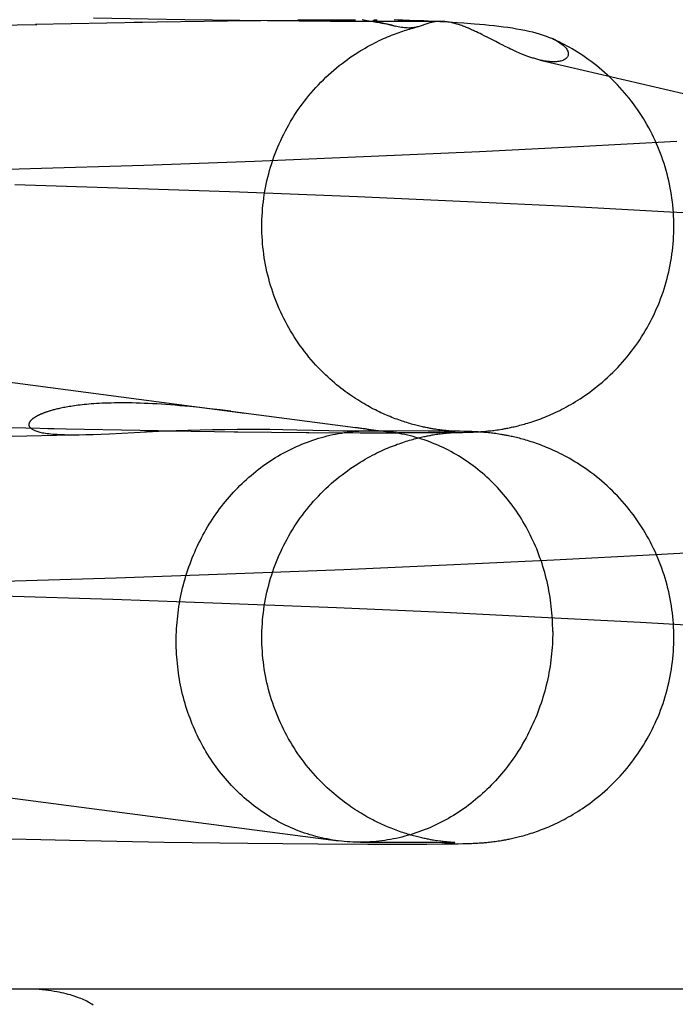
# Model space of a CAD drawing. Header units: inches. Extents: x 0 to 248, y 0 to 160.
# Tile 46 of 82: x 81.5598 to 81.6219, y 82.6689 to 82.7621. Entities that reach past the tile are written whole.
import ezdxf

# ---------------------------------------------------------------- set-up
doc = ezdxf.new("R2010")
doc.units = ezdxf.units.IN
doc.header["$LTSCALE"] = 13.627625
doc.header["$MEASUREMENT"] = 0
doc.linetypes.add('HIDDEN', pattern=[0.2, 0.1, -0.1])
doc.layers.add('DEFAULT_2', color=8, linetype='HIDDEN')

msp = doc.modelspace()

# ---------------------------------------------------------------- linework, layer by layer
at = {"layer": 'DEFAULT_2', "color": 8, "linetype": 'HIDDEN'}
for p, q in [((81.550014, 82.761416), (81.561426, 82.761681)), ((81.561295, 82.761696), (81.571435, 82.761885)), ((81.575414, 82.762123), (81.566793, 82.762278)), ((81.570604, 82.761884), (81.579472, 82.762011)), ((81.583248, 82.762017), (81.575414, 82.762123)), ((81.578903, 82.762015), (81.586387, 82.762089)), ((81.589203, 82.761963), (81.583248, 82.762017)), ((81.586118, 82.762097), (81.591571, 82.762124)), ((81.593603, 82.761944), (81.589203, 82.761963)), ((81.592229, 82.762137), (81.592675, 82.762064)), ((81.592675, 82.762064), (81.59307, 82.761997)), ((81.596585, 82.761944), (81.593603, 82.761944)), ((81.593608, 82.762124), (81.593626, 82.762125)), ((81.594405, 82.761735), (81.593872, 82.761866)), ((81.594377, 82.761752), (81.595334, 82.761518)), ((81.595245, 82.761539), (81.594881, 82.761629)), ((81.59525, 82.76213), (81.595578, 82.762123)), ((81.595578, 82.762123), (81.596076, 82.76211)), ((81.596076, 82.76211), (81.596681, 82.76209)), ((81.598413, 82.761953), (81.596585, 82.761944)), ((81.596681, 82.76209), (81.597392, 82.762064)), ((81.597392, 82.762064), (81.598066, 82.762035)), ((81.598066, 82.762035), (81.598857, 82.761998)), ((81.599546, 82.761963), (81.598413, 82.761953)), ((81.598857, 82.761998), (81.599551, 82.761962)), ((81.599551, 82.761962), (81.600338, 82.761917)), ((81.600338, 82.761917), (81.60121, 82.761862)), ((81.60121, 82.761862), (81.601838, 82.76182)), ((81.603028, 82.760969), (81.602851, 82.761053)), ((81.603202, 82.760885), (81.603028, 82.760969)), ((81.603369, 82.760803), (81.603202, 82.760885)), ((81.603528, 82.760724), (81.603369, 82.760803)), ((81.603756, 82.76061), (81.603528, 82.760724)), ((81.60411, 82.760429), (81.603756, 82.76061)), ((81.604856, 82.760046), (81.60411, 82.760429)), ((81.60525, 82.759844), (81.604856, 82.760046)), ((81.605525, 82.759706), (81.60525, 82.759844)), ((81.605745, 82.759596), (81.605525, 82.759706)), ((81.605913, 82.759514), (81.605745, 82.759596)), ((81.606084, 82.759431), (81.605913, 82.759514)), ((81.606259, 82.759348), (81.606084, 82.759431)), ((81.606379, 82.759291), (81.606259, 82.759348)), ((81.606503, 82.759234), (81.606379, 82.759291)), ((81.606629, 82.759176), (81.606503, 82.759234)), ((81.60676, 82.759117), (81.606629, 82.759176)), ((81.606895, 82.759058), (81.60676, 82.759117)), ((81.607035, 82.758997), (81.606895, 82.759058)), ((81.607179, 82.758936), (81.607035, 82.758997)), ((81.609063, 82.758302), (81.710692, 82.734501)), ((81.377162, 82.751608), (81.581122, 82.72488)), ((81.62199, 82.750604), (81.612611, 82.750091)), ((81.603316, 82.749626), (81.593058, 82.74916)), ((81.612611, 82.750091), (81.603316, 82.749626)), ((81.571548, 82.748334), (81.560794, 82.747995)), ((81.582035, 82.748712), (81.571548, 82.748334)), ((81.593058, 82.74916), (81.582035, 82.748712)), ((81.560794, 82.747995), (81.550192, 82.74771)), ((81.570076, 82.746158), (81.559333, 82.746484)), ((81.580617, 82.745791), (81.570076, 82.746158)), ((81.591761, 82.745351), (81.580617, 82.745791)), ((81.602192, 82.744891), (81.591761, 82.745351)), ((81.611696, 82.744429), (81.602192, 82.744891)), ((81.621341, 82.743915), (81.611696, 82.744429)), ((81.629836, 82.743423), (81.621341, 82.743915)), ((81.576833, 82.725398), (81.575889, 82.725495)), ((81.577796, 82.725292), (81.576833, 82.725398)), ((81.578776, 82.725176), (81.577796, 82.725292)), ((81.579767, 82.725054), (81.578776, 82.725176)), ((81.579767, 82.725054), (81.594966, 82.723066)), ((81.551307, 82.72369), (81.563055, 82.723423)), ((81.562449, 82.723419), (81.572902, 82.72323)), ((81.568286, 82.72293), (81.572976, 82.723155)), ((81.571621, 82.723239), (81.580445, 82.723117)), ((81.572976, 82.723155), (81.574592, 82.723222)), ((81.574592, 82.723222), (81.575716, 82.723262)), ((81.575716, 82.723262), (81.57687, 82.723296)), ((81.57687, 82.723296), (81.578045, 82.723323)), ((81.578045, 82.723323), (81.579226, 82.723343)), ((81.579226, 82.723343), (81.580394, 82.723355)), ((81.580394, 82.723355), (81.581515, 82.723359)), ((81.581515, 82.723359), (81.582551, 82.723356)), ((81.582551, 82.723356), (81.583484, 82.723349)), ((81.583484, 82.723349), (81.584697, 82.723334)), ((81.584697, 82.723334), (81.586021, 82.723311)), ((81.586021, 82.723311), (81.589053, 82.723241)), ((81.589053, 82.723241), (81.590385, 82.723211)), ((81.590385, 82.723211), (81.590995, 82.7232)), ((81.590995, 82.7232), (81.591396, 82.723195)), ((81.591396, 82.723195), (81.591662, 82.723193)), ((81.591975, 82.723456), (81.591605, 82.723506)), ((81.591662, 82.723193), (81.591876, 82.723192)), ((81.591876, 82.723192), (81.595501, 82.723198)), ((81.592182, 82.723427), (81.591975, 82.723456)), ((81.592012, 82.723192), (81.592808, 82.723203)), ((81.592432, 82.723198), (81.592485, 82.723199)), ((81.592485, 82.723199), (81.592536, 82.723201)), ((81.592536, 82.723201), (81.592585, 82.723203)), ((81.592602, 82.723204), (81.592618, 82.723204)), ((81.592634, 82.723205), (81.59265, 82.723206)), ((81.592667, 82.723207), (81.592683, 82.723208)), ((81.592699, 82.723209), (81.592714, 82.72321)), ((81.600087, 82.723182), (81.592808, 82.723203)), ((81.598446, 82.723188), (81.599556, 82.723178)), ((81.599296, 82.723326), (81.59915, 82.723348)), ((81.599434, 82.723305), (81.599296, 82.723326)), ((81.599566, 82.723287), (81.599434, 82.723305)), ((81.600913, 82.72317), (81.599556, 82.723178)), ((81.599692, 82.723271), (81.599566, 82.723287)), ((81.599813, 82.723255), (81.599692, 82.723271)), ((81.599931, 82.723241), (81.599813, 82.723255)), ((81.600043, 82.723229), (81.599931, 82.723241)), ((81.600149, 82.723218), (81.600043, 82.723229)), ((81.600249, 82.723207), (81.600149, 82.723218)), ((81.600245, 82.723168), (81.600606, 82.723161)), ((81.600343, 82.723199), (81.600249, 82.723207)), ((81.600431, 82.723191), (81.600343, 82.723199)), ((81.600513, 82.723184), (81.600431, 82.723191)), ((81.600589, 82.723178), (81.600513, 82.723184)), ((81.600659, 82.723172), (81.600589, 82.723178)), ((81.600606, 82.723161), (81.600824, 82.723156)), ((81.600752, 82.723166), (81.600659, 82.723172)), ((81.60083, 82.723161), (81.600752, 82.723166)), ((81.600824, 82.723156), (81.600948, 82.723153)), ((81.600895, 82.723157), (81.60083, 82.723161)), ((81.600947, 82.723154), (81.600895, 82.723157)), ((81.601453, 82.72316), (81.600913, 82.72317)), ((81.600994, 82.723152), (81.600947, 82.723154)), ((81.600948, 82.723153), (81.600992, 82.723151)), ((81.601007, 82.723151), (81.601012, 82.723151)), ((81.601018, 82.723151), (81.601014, 82.723151)), ((81.60184, 82.723151), (81.601453, 82.72316)), ((81.602156, 82.723142), (81.60184, 82.723151)), ((81.603696, 82.723145), (81.603803, 82.723154)), ((81.603803, 82.723154), (81.603915, 82.723164)), ((81.603915, 82.723164), (81.604031, 82.723175)), ((81.604031, 82.723175), (81.604151, 82.723187)), ((81.604151, 82.723187), (81.604275, 82.7232)), ((81.604275, 82.7232), (81.604404, 82.723215)), ((81.604404, 82.723215), (81.604536, 82.72323)), ((81.604536, 82.72323), (81.604671, 82.723247)), ((81.604671, 82.723247), (81.604811, 82.723266)), ((81.604811, 82.723266), (81.604955, 82.723286)), ((81.604955, 82.723286), (81.605105, 82.723308)), ((81.605105, 82.723308), (81.605262, 82.723332)), ((81.605262, 82.723332), (81.60543, 82.72336)), ((81.55321, 82.722546), (81.566067, 82.722848)), ((81.567495, 82.722896), (81.568286, 82.72293)), ((81.580107, 82.72311), (81.58715, 82.723045)), ((81.586903, 82.723038), (81.592113, 82.723015)), ((81.59202, 82.723006), (81.595595, 82.723001)), ((81.598004, 82.723008), (81.595556, 82.723009)), ((81.599529, 82.723019), (81.597805, 82.723015)), ((81.59893, 82.722823), (81.599091, 82.72285)), ((81.599091, 82.72285), (81.599241, 82.722873)), ((81.600663, 82.723033), (81.599186, 82.723026)), ((81.599241, 82.722873), (81.599382, 82.722894)), ((81.599382, 82.722894), (81.599516, 82.722913)), ((81.599516, 82.722913), (81.599643, 82.72293)), ((81.599643, 82.72293), (81.599765, 82.722946)), ((81.599765, 82.722946), (81.599883, 82.72296)), ((81.599883, 82.72296), (81.599998, 82.722973)), ((81.600452, 82.723043), (81.599978, 82.723035)), ((81.599998, 82.722973), (81.600107, 82.722985)), ((81.600107, 82.722985), (81.600212, 82.722996)), ((81.600212, 82.722996), (81.60031, 82.723006)), ((81.60031, 82.723006), (81.600402, 82.723014)), ((81.600402, 82.723014), (81.600488, 82.723021)), ((81.600751, 82.723049), (81.600452, 82.723043)), ((81.600488, 82.723021), (81.600568, 82.723028)), ((81.600568, 82.723028), (81.600643, 82.723034)), ((81.600643, 82.723034), (81.600742, 82.723041)), ((81.600663, 82.723033), (81.601295, 82.723044)), ((81.600742, 82.723041), (81.600825, 82.723046)), ((81.600906, 82.723053), (81.600751, 82.723049)), ((81.600825, 82.723046), (81.600892, 82.72305)), ((81.600892, 82.72305), (81.600945, 82.723053)), ((81.600987, 82.723056), (81.600906, 82.723053)), ((81.601019, 82.723057), (81.600987, 82.723056)), ((81.601295, 82.723044), (81.601747, 82.723054)), ((81.601747, 82.723054), (81.602071, 82.723062)), ((81.602071, 82.723062), (81.602338, 82.723071)), ((81.602373, 82.723135), (81.602156, 82.723142)), ((81.602338, 82.723071), (81.602557, 82.723079)), ((81.602587, 82.723127), (81.602373, 82.723135)), ((81.602557, 82.723079), (81.602731, 82.723086)), ((81.602759, 82.72312), (81.602587, 82.723127)), ((81.602731, 82.723086), (81.602905, 82.723094)), ((81.602935, 82.723111), (81.602759, 82.72312)), ((81.602905, 82.723094), (81.603036, 82.723101)), ((81.60307, 82.723104), (81.602935, 82.723111)), ((81.603036, 82.723101), (81.603168, 82.723108)), ((81.603209, 82.723096), (81.60307, 82.723104)), ((81.603168, 82.723108), (81.603303, 82.723117)), ((81.603352, 82.723087), (81.603209, 82.723096)), ((81.603303, 82.723117), (81.603444, 82.723126)), ((81.603503, 82.723077), (81.603352, 82.723087)), ((81.603444, 82.723126), (81.603592, 82.723137)), ((81.603608, 82.723069), (81.603503, 82.723077)), ((81.603592, 82.723137), (81.603696, 82.723145)), ((81.603716, 82.72306), (81.603608, 82.723069)), ((81.603826, 82.723051), (81.603716, 82.72306)), ((81.603941, 82.723041), (81.603826, 82.723051)), ((81.60406, 82.723029), (81.603941, 82.723041)), ((81.604184, 82.723017), (81.60406, 82.723029)), ((81.604312, 82.723003), (81.604184, 82.723017)), ((81.604443, 82.722988), (81.604312, 82.723003)), ((81.604577, 82.722972), (81.604443, 82.722988)), ((81.604714, 82.722954), (81.604577, 82.722972)), ((81.604855, 82.722935), (81.604714, 82.722954)), ((81.605002, 82.722915), (81.604855, 82.722935)), ((81.605155, 82.722892), (81.605002, 82.722915)), ((81.372167, 82.712929), (81.58997, 82.684387)), ((81.619995, 82.711498), (81.628491, 82.711985)), ((81.61036, 82.710992), (81.619995, 82.711498)), ((81.59048, 82.710084), (81.600876, 82.710536)), ((81.600876, 82.710536), (81.61036, 82.710992)), ((81.558275, 82.708975), (81.568921, 82.709293)), ((81.568921, 82.709293), (81.579391, 82.709653)), ((81.579391, 82.709653), (81.59048, 82.710084)), ((81.558109, 82.70757), (81.568614, 82.707252)), ((81.568614, 82.707252), (81.578915, 82.706894)), ((81.578915, 82.706894), (81.589792, 82.706467)), ((81.589792, 82.706467), (81.599957, 82.70602)), ((81.599957, 82.70602), (81.609198, 82.705573)), ((81.609198, 82.705573), (81.618552, 82.705077)), ((81.618552, 82.705077), (81.626767, 82.704604)), ((81.554589, 82.684671), (81.564496, 82.684442)), ((81.564496, 82.684442), (81.573472, 82.684273)), ((81.573472, 82.684273), (81.58138, 82.68416)), ((81.58138, 82.68416), (81.588024, 82.684095)), ((81.588024, 82.684095), (81.59274, 82.68407)), ((81.592071, 82.684259), (81.595621, 82.684265)), ((81.592432, 82.684264), (81.592071, 82.684259)), ((81.59274, 82.68407), (81.596066, 82.684068)), ((81.595621, 82.684265), (81.59789, 82.684258)), ((81.596066, 82.684068), (81.598331, 82.684076)), ((81.59789, 82.684258), (81.599266, 82.684247)), ((81.598331, 82.684076), (81.599764, 82.684088)), ((81.599249, 82.684399), (81.5991, 82.684422)), ((81.599389, 82.684378), (81.599249, 82.684399)), ((81.599266, 82.684247), (81.600018, 82.684238)), ((81.599522, 82.684359), (81.599389, 82.684378)), ((81.599649, 82.684342), (81.599522, 82.684359)), ((81.599771, 82.684327), (81.599649, 82.684342)), ((81.599764, 82.684088), (81.60066, 82.684099)), ((81.59989, 82.684312), (81.599771, 82.684327)), ((81.600004, 82.684299), (81.59989, 82.684312)), ((81.600112, 82.684288), (81.600004, 82.684299)), ((81.600018, 82.684238), (81.600489, 82.68423)), ((81.600214, 82.684277), (81.600112, 82.684288)), ((81.60031, 82.684268), (81.600214, 82.684277)), ((81.6004, 82.68426), (81.60031, 82.684268)), ((81.600484, 82.684252), (81.6004, 82.68426)), ((81.600562, 82.684246), (81.600484, 82.684252)), ((81.600489, 82.68423), (81.600771, 82.684224)), ((81.600668, 82.684238), (81.600562, 82.684246)), ((81.60066, 82.684099), (81.601292, 82.68411)), ((81.600759, 82.684232), (81.600668, 82.684238)), ((81.600836, 82.684227), (81.600759, 82.684232)), ((81.600771, 82.684224), (81.600915, 82.68422)), ((81.6009, 82.684223), (81.600836, 82.684227)), ((81.60095, 82.68422), (81.6009, 82.684223)), ((81.600996, 82.684218), (81.60095, 82.68422)), ((81.601018, 82.684217), (81.601015, 82.684217)), ((81.601292, 82.68411), (81.601743, 82.68412)), ((81.601743, 82.68412), (81.602067, 82.684128)), ((81.602067, 82.684128), (81.602333, 82.684137)), ((81.602333, 82.684137), (81.602552, 82.684145)), ((81.602552, 82.684145), (81.602726, 82.684152)), ((81.602726, 82.684152), (81.6029, 82.68416)), ((81.6029, 82.68416), (81.603031, 82.684167)), ((81.603031, 82.684167), (81.603163, 82.684174)), ((81.603163, 82.684174), (81.603298, 82.684183)), ((81.603298, 82.684183), (81.603439, 82.684192)), ((81.603439, 82.684192), (81.603587, 82.684203)), ((81.603587, 82.684203), (81.60369, 82.684211)), ((81.60369, 82.684211), (81.603798, 82.68422)), ((81.603798, 82.68422), (81.603909, 82.68423)), ((81.603909, 82.68423), (81.604025, 82.684241)), ((81.604025, 82.684241), (81.604146, 82.684253)), ((81.604146, 82.684253), (81.60427, 82.684266)), ((81.60427, 82.684266), (81.604399, 82.68428)), ((81.604399, 82.68428), (81.604531, 82.684296)), ((81.604531, 82.684296), (81.604666, 82.684313)), ((81.604666, 82.684313), (81.604805, 82.684331)), ((81.604805, 82.684331), (81.604949, 82.684351)), ((81.604949, 82.684351), (81.605099, 82.684373)), ((81.605099, 82.684373), (81.605257, 82.684398)), ((81.605257, 82.684398), (81.605424, 82.684425)), ((82.002036, 82.670359), (81.524441, 82.670359))]:
    msp.add_line(p, q, dxfattribs=at)
for points in [[(81.582721, 82.74257), (81.582723, 82.742881), (81.582731, 82.743217), (81.582745, 82.743552), (81.582765, 82.743888), (81.582791, 82.744223), (81.582823, 82.744557), (81.58286, 82.744891), (81.582903, 82.745225), (81.582952, 82.745557), (81.583006, 82.745889), (81.583066, 82.74622), (81.583132, 82.746549), (81.583204, 82.746878), (81.583281, 82.747205), (81.583364, 82.74753), (81.583453, 82.747855), (81.583547, 82.748177), (81.583647, 82.748498), (81.583752, 82.748818), (81.583863, 82.749135), (81.583979, 82.749451), (81.584101, 82.749764), (81.584228, 82.750075), (81.584361, 82.750384), (81.584499, 82.750691), (81.584642, 82.750996), (81.58479, 82.751297), (81.584944, 82.751597), (81.585103, 82.751893), (81.585267, 82.752187), (81.585436, 82.752478), (81.585609, 82.752766), (81.585788, 82.753051), (81.585972, 82.753332), (81.586161, 82.753611), (81.586354, 82.753886), (81.586552, 82.754158), (81.586755, 82.754426), (81.586962, 82.754691), (81.587174, 82.754953), (81.587391, 82.75521), (81.587611, 82.755463), (81.587835, 82.755712), (81.588064, 82.755958), (81.588299, 82.7562), (81.588538, 82.75644), (81.588782, 82.756676), (81.589031, 82.756908), (81.589284, 82.757136), (81.589539, 82.757358), (81.589795, 82.757573), (81.590051, 82.757781), (81.590307, 82.757981), (81.59056, 82.758173), (81.590811, 82.758357), (81.59106, 82.758533), (81.591306, 82.758702), (81.591549, 82.758863), (81.59179, 82.759018), (81.592028, 82.759166), (81.592264, 82.759308), (81.592497, 82.759444), (81.592728, 82.759575), (81.592956, 82.7597), (81.59318, 82.759819), (81.5934, 82.759932), (81.593616, 82.760039), (81.593827, 82.760141), (81.594033, 82.760238), (81.594234, 82.76033), (81.594431, 82.760417), (81.594624, 82.7605), (81.594814, 82.760578), (81.595, 82.760654), (81.595183, 82.760725), (81.595362, 82.760794), (81.595539, 82.760859), (81.595712, 82.760921), (81.595882, 82.76098), (81.59605, 82.761037), (81.596215, 82.761091), (81.596377, 82.761143), (81.596536, 82.761192), (81.596692, 82.761238), (81.596845, 82.761283), (81.596995, 82.761325), (81.597141, 82.761365), (81.597283, 82.761403), (81.597425, 82.761439)], [(81.59307, 82.761997), (81.593415, 82.761935), (81.59357, 82.761906), (81.593713, 82.761879), (81.593844, 82.761854), (81.593964, 82.76183), (81.594073, 82.761807), (81.594171, 82.761787), (81.594259, 82.761768), (81.594337, 82.761751)], [(81.593872, 82.761866), (81.593759, 82.761893), (81.593708, 82.761905), (81.59366, 82.761916), (81.593616, 82.761927), (81.593575, 82.761938), (81.593537, 82.761948), (81.593502, 82.761957), (81.593469, 82.761966), (81.593439, 82.761975), (81.593412, 82.761984), (81.593388, 82.761992), (81.593367, 82.761999), (81.593348, 82.762006), (81.593331, 82.762013), (81.593317, 82.76202), (81.593305, 82.762026), (81.593295, 82.762032), (81.593287, 82.762038), (81.593281, 82.762043), (81.593277, 82.762048), (81.593274, 82.762053), (81.593273, 82.762058), (81.593274, 82.762063), (81.593277, 82.762067), (81.593281, 82.762071), (81.593286, 82.762075), (81.593292, 82.762079), (81.5933, 82.762082), (81.593309, 82.762085), (81.593319, 82.762089), (81.59333, 82.762092), (81.593342, 82.762094), (81.593354, 82.762097), (81.593368, 82.7621), (81.593382, 82.762102), (81.593398, 82.762105), (81.593413, 82.762107), (81.59343, 82.762109), (81.593447, 82.762111), (81.593464, 82.762113), (81.593481, 82.762114), (81.593499, 82.762116), (81.593517, 82.762118), (81.593534, 82.762119), (81.593553, 82.76212), (81.593571, 82.762122), (81.593589, 82.762123)], [(81.594881, 82.761629), (81.594796, 82.761651), (81.594712, 82.761672), (81.594627, 82.761693), (81.594543, 82.761713)], [(81.597393, 82.761431), (81.59733, 82.761416), (81.597234, 82.761395), (81.597135, 82.761377), (81.597033, 82.761362), (81.596928, 82.76135), (81.596819, 82.761342), (81.596705, 82.761338), (81.596588, 82.761338), (81.596464, 82.761343), (81.596336, 82.761351), (81.596203, 82.761364), (81.596066, 82.761381), (81.595925, 82.761402), (81.595781, 82.761427), (81.595634, 82.761454), (81.595485, 82.761485), (81.595334, 82.761518)], [(81.597878, 82.761583), (81.597788, 82.761552), (81.597698, 82.761522), (81.597608, 82.761493), (81.597517, 82.761465), (81.597425, 82.761439)], [(81.599596, 82.761964), (81.599564, 82.761963), (81.599453, 82.761959), (81.599343, 82.761953), (81.599235, 82.761943), (81.599128, 82.76193), (81.599023, 82.761914), (81.59892, 82.761896), (81.598818, 82.761875), (81.598718, 82.761852), (81.598619, 82.761827), (81.598522, 82.7618), (81.598427, 82.761772), (81.598333, 82.761742), (81.59824, 82.761711), (81.598148, 82.761679), (81.597878, 82.761583)], [(81.602851, 82.761053), (81.60276, 82.761095), (81.602668, 82.761137), (81.602573, 82.76118), (81.602478, 82.761222), (81.60238, 82.761265), (81.60228, 82.761308), (81.602178, 82.761351), (81.602074, 82.761394), (81.601969, 82.761436), (81.601861, 82.761478), (81.601752, 82.76152), (81.601641, 82.761561), (81.601529, 82.7616), (81.601415, 82.761639), (81.601302, 82.761676), (81.601187, 82.761711), (81.601072, 82.761745), (81.600957, 82.761776), (81.600841, 82.761806), (81.600725, 82.761834), (81.600608, 82.761859), (81.600492, 82.761882), (81.600375, 82.761902), (81.600258, 82.76192), (81.600141, 82.761935), (81.600024, 82.761947), (81.599908, 82.761956), (81.599792, 82.761961), (81.599678, 82.761964), (81.599596, 82.761964)], [(81.601838, 82.76182), (81.602502, 82.761771), (81.602846, 82.761745)], [(81.602846, 82.761745), (81.603316, 82.761706), (81.603781, 82.761665), (81.604242, 82.76162), (81.604696, 82.761572), (81.605143, 82.76152), (81.605581, 82.761465), (81.60601, 82.761406), (81.606429, 82.761343), (81.606836, 82.761275), (81.607231, 82.761204), (81.607612, 82.761129), (81.607976, 82.761049), (81.608322, 82.760967), (81.60865, 82.760882), (81.608959, 82.760794), (81.609251, 82.760704), (81.609525, 82.760611), (81.609781, 82.760516), (81.61002, 82.760419), (81.610133, 82.76037)], [(81.610242, 82.76032), (81.610447, 82.760221), (81.610635, 82.760121), (81.610806, 82.76002), (81.610961, 82.759919), (81.611101, 82.759819), (81.611225, 82.759719), (81.611334, 82.75962), (81.611429, 82.759522), (81.61151, 82.759425), (81.611577, 82.759331), (81.611631, 82.759238), (81.611673, 82.759147), (81.611701, 82.75906), (81.611719, 82.758975), (81.611724, 82.758894), (81.611719, 82.758817), (81.611704, 82.758744), (81.611679, 82.758674), (81.611646, 82.758609), (81.611603, 82.758548), (81.611553, 82.758491), (81.611495, 82.758438), (81.61143, 82.75839), (81.611359, 82.758346), (81.611281, 82.758306), (81.611197, 82.75827), (81.611109, 82.758239), (81.611017, 82.758213), (81.610921, 82.75819), (81.610821, 82.758172), (81.610719, 82.758158), (81.610615, 82.758147), (81.610508, 82.75814), (81.6104, 82.758137), (81.610291, 82.758137), (81.61018, 82.758139), (81.610069, 82.758145), (81.609956, 82.758154), (81.609844, 82.758165), (81.609731, 82.758179), (81.609618, 82.758195), (81.609506, 82.758213), (81.609394, 82.758233), (81.609284, 82.758254), (81.609175, 82.758277), (81.609063, 82.758302)], [(81.621721, 82.74257), (81.621718, 82.742879), (81.62171, 82.743215), (81.621696, 82.743551), (81.621676, 82.743887), (81.62165, 82.744222), (81.621619, 82.744557), (81.621582, 82.744891), (81.621539, 82.745225), (81.62149, 82.745557), (81.621435, 82.745889), (81.621375, 82.74622), (81.621309, 82.74655), (81.621238, 82.746879), (81.62116, 82.747206), (81.621077, 82.747532), (81.620989, 82.747857), (81.620894, 82.74818), (81.620795, 82.748501), (81.620689, 82.74882), (81.620579, 82.749138), (81.620462, 82.749454), (81.62034, 82.749767), (81.620213, 82.750079), (81.620081, 82.750388), (81.619943, 82.750695), (81.6198, 82.750999), (81.619652, 82.751301), (81.619498, 82.7516), (81.619339, 82.751897), (81.619175, 82.752191), (81.619007, 82.752482), (81.618833, 82.75277), (81.618654, 82.753055), (81.61847, 82.753337), (81.618282, 82.753615), (81.618088, 82.75389), (81.61789, 82.754162), (81.617688, 82.754431), (81.61748, 82.754696), (81.617268, 82.754957), (81.617052, 82.755214), (81.616832, 82.755468), (81.616607, 82.755717), (81.616378, 82.755963), (81.616145, 82.756205), (81.615906, 82.756444), (81.615663, 82.756679), (81.615415, 82.75691), (81.615164, 82.757137), (81.61491, 82.757358), (81.614654, 82.757573), (81.614396, 82.757783), (81.614138, 82.757985), (81.613879, 82.758181), (81.613621, 82.75837), (81.613364, 82.758552), (81.613109, 82.758727), (81.612855, 82.758894), (81.612603, 82.759055), (81.612354, 82.759209), (81.612107, 82.759357), (81.611864, 82.759497), (81.611624, 82.759631), (81.611389, 82.759758), (81.611158, 82.759879), (81.610931, 82.759994), (81.61071, 82.760103), (81.610493, 82.760206), (81.610282, 82.760303), (81.610133, 82.76037)], [(81.609063, 82.758302), (81.608961, 82.758327), (81.608857, 82.758354), (81.608754, 82.758381), (81.608653, 82.758409), (81.608553, 82.758438), (81.608456, 82.758468), (81.60836, 82.758497), (81.608266, 82.758528), (81.608173, 82.758558), (81.608082, 82.75859), (81.607992, 82.758621), (81.607903, 82.758652), (81.607816, 82.758684), (81.607731, 82.758716), (81.607647, 82.758748), (81.607565, 82.75878), (81.607484, 82.758811), (81.607406, 82.758843), (81.607328, 82.758874), (81.607253, 82.758905), (81.607179, 82.758936)], [(81.59915, 82.723348), (81.598993, 82.723374), (81.59891, 82.723387), (81.598825, 82.723402), (81.598737, 82.723418), (81.598646, 82.723435), (81.598551, 82.723452), (81.598454, 82.723471), (81.598353, 82.723491), (81.598249, 82.723512), (81.598142, 82.723535), (81.598031, 82.723559), (81.597917, 82.723584), (81.597799, 82.723611), (81.597678, 82.72364), (81.597553, 82.72367), (81.597425, 82.723702), (81.597294, 82.723735), (81.597159, 82.723771), (81.597022, 82.723808), (81.596882, 82.723848), (81.596739, 82.723889), (81.596593, 82.723932), (81.596445, 82.723977), (81.596295, 82.724024), (81.596142, 82.724074), (81.595988, 82.724125), (81.595831, 82.724178), (81.595672, 82.724234), (81.595512, 82.724292), (81.59535, 82.724352), (81.595186, 82.724414), (81.595021, 82.724479), (81.594854, 82.724546), (81.594685, 82.724616), (81.594515, 82.724688), (81.594344, 82.724762), (81.594171, 82.72484), (81.593996, 82.72492), (81.59382, 82.725003), (81.593643, 82.725088), (81.593464, 82.725177), (81.593284, 82.725269), (81.593102, 82.725363), (81.592919, 82.725461), (81.592734, 82.725563), (81.592548, 82.725668), (81.59236, 82.725776), (81.592171, 82.725888), (81.59198, 82.726004), (81.591788, 82.726124), (81.591594, 82.726248), (81.591399, 82.726377), (81.591203, 82.726509), (81.591005, 82.726647), (81.590805, 82.726788), (81.590604, 82.726935), (81.590402, 82.727087), (81.590199, 82.727243), (81.589995, 82.727405), (81.58979, 82.727572), (81.589584, 82.727745), (81.589376, 82.727924), (81.589167, 82.72811), (81.588954, 82.728304), (81.588738, 82.728507), (81.588519, 82.72872), (81.588294, 82.728946), (81.588067, 82.729181), (81.587839, 82.729425), (81.587612, 82.729676), (81.587391, 82.729931), (81.587174, 82.730189), (81.586962, 82.73045), (81.586755, 82.730715), (81.586552, 82.730983), (81.586354, 82.731254), (81.586161, 82.73153), (81.585972, 82.731808), (81.585788, 82.73209), (81.585609, 82.732375), (81.585435, 82.732663), (81.585266, 82.732954), (81.585103, 82.733248), (81.584944, 82.733545), (81.58479, 82.733844), (81.584642, 82.734146), (81.584499, 82.73445), (81.584361, 82.734757), (81.584228, 82.735066), (81.584101, 82.735378), (81.583979, 82.735691), (81.583863, 82.736007), (81.583752, 82.736324), (81.583647, 82.736643), (81.583547, 82.736965), (81.583453, 82.737287), (81.583364, 82.737612), (81.583281, 82.737937), (81.583204, 82.738265), (81.583132, 82.738593), (81.583066, 82.738923), (81.583006, 82.739254), (81.582951, 82.739585), (81.582903, 82.739918), (81.58286, 82.740251), (81.582822, 82.740585), (81.582791, 82.74092), (81.582765, 82.741255), (81.582745, 82.741591), (81.582731, 82.741927), (81.582723, 82.742262), (81.582721, 82.74257)], [(81.60543, 82.72336), (81.605518, 82.723375), (81.60561, 82.723391), (81.605706, 82.723408), (81.605805, 82.723426), (81.605908, 82.723446), (81.606015, 82.723467), (81.606125, 82.723489), (81.606239, 82.723513), (81.606356, 82.723538), (81.606477, 82.723565), (81.606601, 82.723593), (81.606728, 82.723622), (81.606859, 82.723654), (81.606993, 82.723687), (81.607131, 82.723723), (81.607272, 82.72376), (81.607418, 82.7238), (81.607567, 82.723842), (81.607721, 82.723886), (81.60788, 82.723934), (81.608043, 82.723984), (81.608211, 82.724037), (81.608384, 82.724094), (81.608561, 82.724154), (81.608742, 82.724217), (81.608926, 82.724283), (81.609113, 82.724353), (81.609302, 82.724425), (81.609495, 82.724502), (81.60969, 82.724581), (81.609888, 82.724664), (81.610088, 82.724751), (81.61029, 82.724842), (81.610495, 82.724936), (81.610701, 82.725034), (81.61091, 82.725136), (81.61112, 82.725242), (81.611331, 82.725352), (81.611545, 82.725466), (81.611759, 82.725585), (81.611976, 82.725708), (81.612194, 82.725836), (81.612413, 82.725968), (81.612634, 82.726105), (81.612856, 82.726247), (81.61308, 82.726395), (81.613305, 82.726548), (81.613532, 82.726707), (81.613761, 82.726872), (81.613993, 82.727045), (81.614228, 82.727226), (81.614466, 82.727415), (81.614708, 82.727613), (81.614953, 82.72782), (81.615199, 82.728035), (81.615445, 82.728258), (81.61569, 82.728488), (81.615931, 82.728722), (81.616168, 82.72896), (81.616401, 82.729202), (81.616629, 82.729448), (81.616853, 82.729697), (81.617072, 82.72995), (81.617288, 82.730207), (81.617499, 82.730468), (81.617705, 82.730733), (81.617907, 82.731001), (81.618104, 82.731272), (81.618297, 82.731547), (81.618484, 82.731825), (81.618667, 82.732107), (81.618845, 82.732391), (81.619018, 82.732679), (81.619186, 82.732969), (81.619349, 82.733262), (81.619507, 82.733559), (81.61966, 82.733857), (81.619808, 82.734159), (81.619951, 82.734463), (81.620088, 82.734769), (81.62022, 82.735077), (81.620346, 82.735388), (81.620467, 82.735701), (81.620583, 82.736016), (81.620694, 82.736333), (81.620798, 82.736652), (81.620898, 82.736972), (81.620992, 82.737295), (81.62108, 82.737618), (81.621162, 82.737944), (81.621239, 82.73827), (81.621311, 82.738598), (81.621376, 82.738927), (81.621436, 82.739257), (81.621491, 82.739588), (81.621539, 82.73992), (81.621582, 82.740253), (81.621619, 82.740587), (81.621651, 82.740921), (81.621676, 82.741255), (81.621696, 82.74159), (81.62171, 82.741925), (81.621718, 82.742261), (81.621721, 82.74257)], [(81.573211, 82.725717), (81.57279, 82.725743), (81.572376, 82.725767), (81.571971, 82.725787), (81.571575, 82.725805), (81.571188, 82.725819), (81.570811, 82.725831), (81.570443, 82.725839), (81.570085, 82.725845), (81.569737, 82.725848), (81.5694, 82.725849), (81.569073, 82.725847), (81.568757, 82.725843), (81.56845, 82.725837), (81.568154, 82.725829), (81.567867, 82.725819), (81.567589, 82.725807), (81.567321, 82.725793), (81.567063, 82.725778), (81.566814, 82.725761), (81.566575, 82.725743), (81.566345, 82.725724), (81.566125, 82.725705), (81.565913, 82.725684), (81.56571, 82.725662), (81.565514, 82.72564), (81.565326, 82.725617), (81.565144, 82.725594), (81.56497, 82.72557), (81.564801, 82.725545), (81.56464, 82.725521), (81.564486, 82.725496), (81.564338, 82.725471), (81.564196, 82.725446), (81.564061, 82.725421), (81.563931, 82.725396), (81.563807, 82.725371), (81.563688, 82.725346), (81.563573, 82.725321), (81.563463, 82.725297), (81.563358, 82.725272), (81.563256, 82.725248), (81.563159, 82.725224), (81.563065, 82.7252), (81.562975, 82.725176), (81.562888, 82.725152), (81.562805, 82.725129), (81.562725, 82.725106), (81.562648, 82.725083), (81.562574, 82.72506), (81.562503, 82.725038), (81.562434, 82.725016), (81.562368, 82.724994), (81.562304, 82.724972), (81.562242, 82.724951), (81.562183, 82.724929), (81.562125, 82.724908), (81.56207, 82.724887), (81.562016, 82.724867), (81.561964, 82.724846), (81.561913, 82.724826), (81.561864, 82.724806), (81.561817, 82.724786), (81.561771, 82.724766), (81.561726, 82.724746), (81.561683, 82.724726), (81.561641, 82.724707), (81.5616, 82.724687), (81.56156, 82.724668), (81.561521, 82.724649), (81.561484, 82.724629), (81.561447, 82.72461), (81.561411, 82.724591), (81.561376, 82.724571), (81.561342, 82.724552), (81.561309, 82.724533), (81.561276, 82.724514), (81.561245, 82.724494), (81.561214, 82.724475), (81.561184, 82.724455), (81.561154, 82.724436), (81.561126, 82.724416), (81.561098, 82.724396), (81.561071, 82.724377), (81.561044, 82.724357), (81.561018, 82.724336), (81.560993, 82.724316), (81.560969, 82.724296), (81.560945, 82.724275), (81.560922, 82.724254), (81.5609, 82.724233), (81.560878, 82.724212), (81.560857, 82.72419), (81.560837, 82.724168), (81.560818, 82.724146), (81.5608, 82.724124), (81.560782, 82.724101), (81.560766, 82.724078), (81.56075, 82.724055), (81.560735, 82.724031), (81.560722, 82.724007), (81.56071, 82.723982), (81.560699, 82.723957), (81.560689, 82.723932), (81.560681, 82.723906), (81.560674, 82.72388), (81.560669, 82.723853), (81.560665, 82.723826), (81.560664, 82.723799), (81.560664, 82.723771), (81.560667, 82.723743), (81.560672, 82.723714), (81.56068, 82.723685), (81.56069, 82.723656), (81.560703, 82.723626), (81.560719, 82.723596), (81.560738, 82.723566), (81.560762, 82.723535), (81.560788, 82.723504), (81.560819, 82.723473), (81.560854, 82.723441), (81.560894, 82.72341), (81.560938, 82.723379), (81.560987, 82.723348), (81.561041, 82.723317), (81.561101, 82.723286), (81.561167, 82.723255), (81.561239, 82.723225), (81.561318, 82.723195), (81.561405, 82.723165), (81.561498, 82.723136), (81.5616, 82.723107), (81.56171, 82.72308), (81.561828, 82.723053), (81.561955, 82.723027), (81.562092, 82.723002), (81.562237, 82.722979), (81.562393, 82.722957), (81.56256, 82.722936), (81.562737, 82.722917), (81.562925, 82.7229), (81.563123, 82.722884), (81.563331, 82.722871), (81.56355, 82.722859), (81.563781, 82.72285), (81.564023, 82.722842), (81.564277, 82.722837), (81.564546, 82.722833), (81.564827, 82.722832), (81.565119, 82.722833), (81.565424, 82.722836), (81.565819, 82.722843)], [(81.575889, 82.725495), (81.575426, 82.725539), (81.574968, 82.72558), (81.574518, 82.725619), (81.574075, 82.725655), (81.573639, 82.725687), (81.573211, 82.725717)], [(81.574614, 82.703269), (81.574616, 82.703569), (81.574622, 82.703869), (81.574633, 82.704169), (81.574647, 82.704469), (81.574666, 82.704768), (81.57469, 82.705068), (81.574717, 82.705367), (81.574749, 82.705665), (81.574784, 82.705963), (81.574824, 82.706261), (81.574869, 82.706558), (81.574917, 82.706854), (81.574969, 82.70715), (81.575026, 82.707445), (81.575087, 82.707739), (81.575152, 82.708032), (81.575221, 82.708324), (81.575294, 82.708614), (81.575371, 82.708904), (81.575452, 82.709193), (81.575537, 82.70948), (81.575626, 82.709766), (81.57572, 82.71005), (81.575817, 82.710333), (81.575918, 82.710614), (81.576023, 82.710894), (81.576132, 82.711172), (81.576245, 82.711448), (81.576361, 82.711722), (81.576482, 82.711995), (81.576606, 82.712265), (81.576734, 82.712534), (81.576865, 82.7128), (81.577001, 82.713065), (81.57714, 82.713327), (81.577282, 82.713587), (81.577429, 82.713844), (81.577579, 82.714099), (81.577732, 82.714352), (81.577889, 82.714602), (81.578049, 82.714849), (81.578213, 82.715094), (81.57838, 82.715336), (81.57855, 82.715576), (81.578724, 82.715812), (81.578901, 82.716046), (81.579081, 82.716277), (81.579264, 82.716505), (81.57945, 82.716729), (81.57964, 82.716951), (81.579832, 82.71717), (81.580028, 82.717385), (81.580226, 82.717597), (81.580428, 82.717806), (81.580632, 82.718012), (81.580839, 82.718214), (81.581049, 82.718413), (81.581261, 82.718608), (81.581476, 82.7188), (81.581694, 82.718988), (81.581914, 82.719172), (81.582137, 82.719353), (81.582362, 82.71953), (81.58259, 82.719704), (81.58282, 82.719873), (81.583052, 82.720039), (81.583286, 82.720201), (81.583523, 82.720359), (81.583761, 82.720513), (81.584002, 82.720663), (81.584245, 82.720809), (81.58449, 82.720951), (81.584736, 82.721089), (81.584984, 82.721223), (81.585235, 82.721353), (81.585487, 82.721478), (81.58574, 82.7216), (81.585995, 82.721717), (81.586252, 82.721829), (81.58651, 82.721938), (81.586769, 82.722042), (81.58703, 82.722142), (81.587292, 82.722237), (81.587556, 82.722328), (81.58782, 82.722415), (81.588086, 82.722497), (81.588352, 82.722575), (81.58862, 82.722648), (81.588888, 82.722717), (81.589158, 82.722782), (81.589428, 82.722841), (81.589699, 82.722897), (81.58997, 82.722947), (81.590242, 82.722994), (81.590515, 82.723035), (81.590788, 82.723072), (81.591061, 82.723105), (81.591335, 82.723133), (81.591609, 82.723156), (81.591883, 82.723174), (81.592157, 82.723188), (81.592432, 82.723198)], [(81.59273, 82.723211), (81.592746, 82.723212), (81.592762, 82.723213), (81.592777, 82.723214), (81.592793, 82.723216), (81.592808, 82.723217), (81.592824, 82.723219), (81.592838, 82.72322), (81.592853, 82.723222), (81.592867, 82.723224), (81.59288, 82.723226), (81.592893, 82.723228), (81.592906, 82.72323), (81.592917, 82.723233), (81.592927, 82.723235), (81.592937, 82.723238), (81.592946, 82.72324), (81.592953, 82.723243), (81.592959, 82.723246), (81.592964, 82.72325), (81.592968, 82.723253), (81.59297, 82.723257), (81.59297, 82.72326), (81.592969, 82.723265), (81.592965, 82.723269), (81.592959, 82.723273), (81.592952, 82.723278), (81.592941, 82.723283), (81.592928, 82.723288), (81.592912, 82.723294), (81.592894, 82.7233), (81.592872, 82.723306), (81.592847, 82.723313), (81.592819, 82.723319), (81.592786, 82.723327), (81.59275, 82.723334), (81.592709, 82.723342), (81.592664, 82.723351), (81.592613, 82.72336), (81.592557, 82.72337), (81.592496, 82.72338), (81.592428, 82.723391), (81.592353, 82.723402), (81.592182, 82.723427)], [(81.594894, 82.723075), (81.594621, 82.723107), (81.594349, 82.723135), (81.594076, 82.723157), (81.593802, 82.723176), (81.593529, 82.723189), (81.593255, 82.723198), (81.592981, 82.723203)], [(81.566067, 82.722848), (81.566406, 82.722858), (81.566756, 82.722869), (81.567495, 82.722896)], [(81.582721, 82.703637), (81.582723, 82.703947), (81.582731, 82.704283), (81.582745, 82.704618), (81.582765, 82.704954), (81.582791, 82.705289), (81.582823, 82.705623), (81.58286, 82.705957), (81.582903, 82.706291), (81.582952, 82.706623), (81.583006, 82.706955), (81.583066, 82.707286), (81.583132, 82.707615), (81.583204, 82.707944), (81.583281, 82.708271), (81.583364, 82.708596), (81.583453, 82.708921), (81.583547, 82.709243), (81.583647, 82.709564), (81.583752, 82.709884), (81.583863, 82.710201), (81.583979, 82.710516), (81.584101, 82.71083), (81.584228, 82.711141), (81.584361, 82.71145), (81.584499, 82.711757), (81.584642, 82.712061), (81.58479, 82.712363), (81.584944, 82.712662), (81.585102, 82.712959), (81.585266, 82.713253), (81.585435, 82.713543), (81.585609, 82.713831), (81.585788, 82.714116), (81.585972, 82.714398), (81.58616, 82.714676), (81.586353, 82.714951), (81.586552, 82.715223), (81.586754, 82.715492), (81.586962, 82.715757), (81.587174, 82.716018), (81.58739, 82.716275), (81.58761, 82.716529), (81.587835, 82.716778), (81.588064, 82.717023), (81.588298, 82.717266), (81.588537, 82.717505), (81.588782, 82.717741), (81.589031, 82.717974), (81.589283, 82.718201), (81.589538, 82.718423), (81.589794, 82.718638), (81.59005, 82.718846), (81.590306, 82.719046), (81.590559, 82.719238), (81.59081, 82.719422), (81.591059, 82.719598), (81.591305, 82.719767), (81.591548, 82.719929), (81.591789, 82.720083), (81.592027, 82.720232), (81.592263, 82.720374), (81.592496, 82.72051), (81.592727, 82.720641), (81.592955, 82.720765), (81.593179, 82.720884), (81.593399, 82.720998), (81.593615, 82.721105), (81.593826, 82.721207), (81.594031, 82.721304), (81.594233, 82.721395), (81.59443, 82.721483), (81.594623, 82.721565), (81.594813, 82.721644), (81.594999, 82.721719), (81.595182, 82.721791), (81.595361, 82.721859), (81.595538, 82.721925), (81.595711, 82.721987), (81.595881, 82.722046), (81.596049, 82.722103), (81.596214, 82.722157), (81.596376, 82.722209), (81.596535, 82.722258), (81.596691, 82.722304), (81.596844, 82.722349), (81.596994, 82.722391), (81.59714, 82.722431), (81.597282, 82.722469), (81.597421, 82.722504), (81.597556, 82.722538), (81.597687, 82.72257), (81.597813, 82.722599), (81.597934, 82.722627), (81.59805, 82.722653), (81.598163, 82.722677), (81.598271, 82.722699), (81.598375, 82.72272), (81.598476, 82.72274), (81.598573, 82.722759), (81.598667, 82.722776), (81.598758, 82.722793), (81.598845, 82.722808), (81.59893, 82.722823)], [(81.61025, 82.704193), (81.610248, 82.704492), (81.610242, 82.704792), (81.610231, 82.705091), (81.610216, 82.70539), (81.610197, 82.705689), (81.610174, 82.705987), (81.610147, 82.706284), (81.610115, 82.706581), (81.610079, 82.706878), (81.610039, 82.707173), (81.609995, 82.707468), (81.609947, 82.707762), (81.609894, 82.708055), (81.609838, 82.708346), (81.609777, 82.708637), (81.609712, 82.708927), (81.609643, 82.709215), (81.60957, 82.709502), (81.609493, 82.709788), (81.609412, 82.710072), (81.609326, 82.710355), (81.609237, 82.710636), (81.609144, 82.710916), (81.609047, 82.711194), (81.608946, 82.71147), (81.608841, 82.711744), (81.608732, 82.712016), (81.608619, 82.712287), (81.608502, 82.712555), (81.608382, 82.712821), (81.608258, 82.713085), (81.60813, 82.713347), (81.607998, 82.713607), (81.607863, 82.713864), (81.607724, 82.714119), (81.607581, 82.714371), (81.607435, 82.714621), (81.607285, 82.714869), (81.607132, 82.715113), (81.606975, 82.715355), (81.606815, 82.715594), (81.606651, 82.715831), (81.606484, 82.716064), (81.606314, 82.716295), (81.60614, 82.716522), (81.605963, 82.716747), (81.605783, 82.716968), (81.6056, 82.717187), (81.605413, 82.717402), (81.605224, 82.717614), (81.605031, 82.717823), (81.604836, 82.718028), (81.604637, 82.71823), (81.604436, 82.718428), (81.604232, 82.718623), (81.604025, 82.718815), (81.603815, 82.719002), (81.603602, 82.719187), (81.603387, 82.719367), (81.60317, 82.719544), (81.602949, 82.719717), (81.602727, 82.719886), (81.602502, 82.720052), (81.602274, 82.720214), (81.602044, 82.720371), (81.601812, 82.720525), (81.601577, 82.720675), (81.601341, 82.720821), (81.601102, 82.720962), (81.600861, 82.7211), (81.600619, 82.721233), (81.600374, 82.721363), (81.600128, 82.721488), (81.599879, 82.721609), (81.599629, 82.721726), (81.599377, 82.721838), (81.599124, 82.721946), (81.598868, 82.72205), (81.598612, 82.72215), (81.598354, 82.722245), (81.598094, 82.722335), (81.597833, 82.722422), (81.597571, 82.722504), (81.597308, 82.722581), (81.597044, 82.722654), (81.596778, 82.722722), (81.596511, 82.722786), (81.596244, 82.722846), (81.595975, 82.722901), (81.595706, 82.722951), (81.595436, 82.722997), (81.595165, 82.723038), (81.594966, 82.723066)], [(81.600945, 82.723053), (81.600994, 82.723055), (81.601002, 82.723056)], [(81.621721, 82.703637), (81.621718, 82.703945), (81.62171, 82.704281), (81.621696, 82.704618), (81.621676, 82.704954), (81.62165, 82.705289), (81.621619, 82.705624), (81.621582, 82.705959), (81.621539, 82.706292), (81.62149, 82.706625), (81.621435, 82.706957), (81.621375, 82.707289), (81.621309, 82.707619), (81.621237, 82.707947), (81.62116, 82.708275), (81.621077, 82.708601), (81.620988, 82.708926), (81.620894, 82.709249), (81.620794, 82.70957), (81.620688, 82.70989), (81.620577, 82.710208), (81.620461, 82.710523), (81.620339, 82.710837), (81.620212, 82.711149), (81.620079, 82.711458), (81.619941, 82.711765), (81.619798, 82.71207), (81.619649, 82.712372), (81.619496, 82.712671), (81.619337, 82.712968), (81.619173, 82.713262), (81.619004, 82.713553), (81.61883, 82.713841), (81.618651, 82.714126), (81.618467, 82.714408), (81.618278, 82.714687), (81.618085, 82.714962), (81.617886, 82.715234), (81.617683, 82.715503), (81.617476, 82.715768), (81.617264, 82.716029), (81.617047, 82.716286), (81.616827, 82.71654), (81.616602, 82.716789), (81.616373, 82.717035), (81.616139, 82.717277), (81.6159, 82.717516), (81.615656, 82.717751), (81.615409, 82.717983), (81.615157, 82.718209), (81.614903, 82.71843), (81.614647, 82.718646), (81.614389, 82.718855), (81.61413, 82.719058), (81.613871, 82.719253), (81.613613, 82.719442), (81.613356, 82.719624), (81.613101, 82.719798), (81.612847, 82.719966), (81.612595, 82.720127), (81.612345, 82.720281), (81.612099, 82.720428), (81.611856, 82.720568), (81.611616, 82.720702), (81.611381, 82.720829), (81.611149, 82.72095), (81.610923, 82.721065), (81.610702, 82.721173), (81.610485, 82.721276), (81.610274, 82.721373), (81.610067, 82.721465), (81.609865, 82.721553), (81.609666, 82.721636), (81.609471, 82.721715), (81.60928, 82.72179), (81.609093, 82.721862), (81.608908, 82.72193), (81.608727, 82.721995), (81.60855, 82.722057), (81.608375, 82.722116), (81.608203, 82.722173), (81.608034, 82.722226), (81.607869, 82.722277), (81.607707, 82.722325), (81.607548, 82.722371), (81.607393, 82.722414), (81.607242, 82.722455), (81.607095, 82.722494), (81.606952, 82.72253), (81.606813, 82.722564), (81.606679, 82.722596), (81.60655, 82.722626), (81.606425, 82.722654), (81.606306, 82.72268), (81.606191, 82.722704), (81.60608, 82.722727), (81.605973, 82.722749), (81.60587, 82.722769), (81.60577, 82.722787), (81.605673, 82.722805), (81.60558, 82.722822), (81.60549, 82.722837), (81.605402, 82.722852), (81.605317, 82.722866), (81.605155, 82.722892)], [(81.5991, 82.684422), (81.59894, 82.684449), (81.598856, 82.684463), (81.59877, 82.684478), (81.59868, 82.684495), (81.598587, 82.684512), (81.598492, 82.68453), (81.598393, 82.684549), (81.59829, 82.68457), (81.598185, 82.684592), (81.598076, 82.684615), (81.597964, 82.68464), (81.597848, 82.684666), (81.597729, 82.684694), (81.597607, 82.684723), (81.597481, 82.684754), (81.597352, 82.684787), (81.59722, 82.684821), (81.597084, 82.684858), (81.596946, 82.684896), (81.596805, 82.684936), (81.596662, 82.684978), (81.596516, 82.685022), (81.596368, 82.685067), (81.596217, 82.685115), (81.596065, 82.685165), (81.59591, 82.685217), (81.595753, 82.685272), (81.595595, 82.685328), (81.595435, 82.685387), (81.595273, 82.685447), (81.59511, 82.68551), (81.594945, 82.685576), (81.594778, 82.685643), (81.59461, 82.685714), (81.594441, 82.685786), (81.59427, 82.685861), (81.594098, 82.685939), (81.593924, 82.68602), (81.593748, 82.686103), (81.593571, 82.68619), (81.593393, 82.686279), (81.593214, 82.686371), (81.593033, 82.686466), (81.59285, 82.686565), (81.592666, 82.686667), (81.592481, 82.686772), (81.592294, 82.686881), (81.592106, 82.686994), (81.591916, 82.68711), (81.591725, 82.687231), (81.591532, 82.687355), (81.591338, 82.687484), (81.591142, 82.687617), (81.590945, 82.687755), (81.590747, 82.687897), (81.590547, 82.688044), (81.590347, 82.688195), (81.590145, 82.688352), (81.589942, 82.688514), (81.589738, 82.688682), (81.589533, 82.688854), (81.589327, 82.689033), (81.589118, 82.68922), (81.588907, 82.689414), (81.588692, 82.689618), (81.588473, 82.689832), (81.588249, 82.690057), (81.588024, 82.690292), (81.587798, 82.690536), (81.587573, 82.690787), (81.587354, 82.69104), (81.587139, 82.691298), (81.586928, 82.691559), (81.586723, 82.691823), (81.586522, 82.69209), (81.586325, 82.692361), (81.586133, 82.692636), (81.585946, 82.692914), (81.585764, 82.693195), (81.585586, 82.693479), (81.585414, 82.693767), (81.585246, 82.694057), (81.585083, 82.69435), (81.584926, 82.694645), (81.584773, 82.694944), (81.584626, 82.695245), (81.584484, 82.695548), (81.584347, 82.695854), (81.584216, 82.696162), (81.58409, 82.696472), (81.583969, 82.696785), (81.583854, 82.697099), (81.583744, 82.697415), (81.583639, 82.697733), (81.58354, 82.698053), (81.583447, 82.698375), (81.583359, 82.698698), (81.583276, 82.699023), (81.5832, 82.699349), (81.583129, 82.699676), (81.583063, 82.700004), (81.583004, 82.700333), (81.582949, 82.700664), (81.582901, 82.700995), (81.582858, 82.701327), (81.582821, 82.70166), (81.58279, 82.701993), (81.582765, 82.702327), (81.582745, 82.702661), (81.582731, 82.702996), (81.582723, 82.70333), (81.582721, 82.703637)], [(81.61025, 82.704193), (81.610248, 82.703893), (81.610241, 82.703593), (81.610231, 82.703293), (81.610216, 82.702993), (81.610197, 82.702694), (81.610174, 82.702394), (81.610147, 82.702095), (81.610115, 82.701797), (81.610079, 82.701499), (81.610039, 82.701201), (81.609995, 82.700904), (81.609947, 82.700608), (81.609894, 82.700312), (81.609837, 82.700017), (81.609777, 82.699723), (81.609712, 82.69943), (81.609643, 82.699138), (81.60957, 82.698848), (81.609493, 82.698558), (81.609412, 82.698269), (81.609326, 82.697982), (81.609237, 82.697696), (81.609144, 82.697412), (81.609047, 82.697129), (81.608946, 82.696848), (81.608841, 82.696568), (81.608732, 82.69629), (81.608619, 82.696014), (81.608502, 82.69574), (81.608382, 82.695467), (81.608258, 82.695197), (81.60813, 82.694928), (81.607998, 82.694662), (81.607863, 82.694397), (81.607724, 82.694135), (81.607581, 82.693875), (81.607435, 82.693618), (81.607285, 82.693363), (81.607132, 82.69311), (81.606975, 82.69286), (81.606815, 82.692613), (81.606651, 82.692368), (81.606484, 82.692126), (81.606314, 82.691886), (81.60614, 82.69165), (81.605963, 82.691416), (81.605783, 82.691185), (81.6056, 82.690957), (81.605413, 82.690733), (81.605224, 82.690511), (81.605031, 82.690292), (81.604836, 82.690077), (81.604637, 82.689865), (81.604436, 82.689656), (81.604232, 82.68945), (81.604025, 82.689248), (81.603815, 82.689049), (81.603602, 82.688854), (81.603387, 82.688662), (81.60317, 82.688474), (81.602949, 82.68829), (81.602727, 82.688109), (81.602502, 82.687932), (81.602274, 82.687758), (81.602044, 82.687589), (81.601812, 82.687423), (81.601577, 82.687261), (81.601341, 82.687103), (81.601102, 82.686949), (81.600861, 82.686799), (81.600619, 82.686653), (81.600374, 82.686511), (81.600128, 82.686373), (81.599879, 82.686239), (81.599629, 82.686109), (81.599377, 82.685984), (81.599124, 82.685862), (81.598868, 82.685745), (81.598612, 82.685633), (81.598354, 82.685524), (81.598094, 82.68542), (81.597833, 82.68532), (81.597571, 82.685225), (81.597308, 82.685134), (81.597044, 82.685047), (81.596778, 82.684965), (81.596511, 82.684887), (81.596244, 82.684814), (81.595975, 82.684745), (81.595706, 82.68468), (81.595436, 82.684621), (81.595165, 82.684565), (81.594894, 82.684515), (81.594621, 82.684468), (81.594349, 82.684427), (81.594076, 82.68439), (81.593802, 82.684357), (81.593529, 82.684329), (81.593255, 82.684306), (81.592981, 82.684288), (81.592706, 82.684274), (81.592432, 82.684264)], [(81.605424, 82.684425), (81.605512, 82.68444), (81.605604, 82.684456), (81.605699, 82.684473), (81.605798, 82.684491), (81.605901, 82.684511), (81.606007, 82.684532), (81.606117, 82.684554), (81.606231, 82.684577), (81.606348, 82.684602), (81.606468, 82.684629), (81.606592, 82.684657), (81.606719, 82.684687), (81.606849, 82.684718), (81.606984, 82.684751), (81.607121, 82.684787), (81.607263, 82.684824), (81.607408, 82.684863), (81.607557, 82.684905), (81.607711, 82.68495), (81.607869, 82.684997), (81.608032, 82.685047), (81.6082, 82.6851), (81.608373, 82.685156), (81.608549, 82.685216), (81.60873, 82.685279), (81.608914, 82.685345), (81.609101, 82.685414), (81.609291, 82.685487), (81.609483, 82.685563), (81.609679, 82.685643), (81.609876, 82.685726), (81.610077, 82.685812), (81.610279, 82.685903), (81.610484, 82.685997), (81.61069, 82.686095), (81.610899, 82.686197), (81.611109, 82.686303), (81.611321, 82.686413), (81.611534, 82.686527), (81.611749, 82.686645), (81.611966, 82.686768), (81.612184, 82.686896), (81.612404, 82.687028), (81.612625, 82.687165), (81.612847, 82.687307), (81.61307, 82.687455), (81.613296, 82.687608), (81.613523, 82.687767), (81.613752, 82.687932), (81.613985, 82.688105), (81.61422, 82.688285), (81.614458, 82.688474), (81.6147, 82.688672), (81.614945, 82.688879), (81.615192, 82.689095), (81.615438, 82.689318), (81.615683, 82.689547), (81.615925, 82.689782), (81.616162, 82.69002), (81.616395, 82.690263), (81.616624, 82.690508), (81.616848, 82.690757), (81.617067, 82.691011), (81.617283, 82.691268), (81.617494, 82.691529), (81.617701, 82.691793), (81.617903, 82.692062), (81.6181, 82.692333), (81.618293, 82.692608), (81.618481, 82.692886), (81.618664, 82.693168), (81.618842, 82.693452), (81.619015, 82.69374), (81.619184, 82.69403), (81.619347, 82.694324), (81.619505, 82.69462), (81.619658, 82.694919), (81.619806, 82.695221), (81.619949, 82.695525), (81.620086, 82.695831), (81.620218, 82.69614), (81.620345, 82.696451), (81.620466, 82.696764), (81.620582, 82.697079), (81.620692, 82.697396), (81.620797, 82.697715), (81.620897, 82.698036), (81.620991, 82.698358), (81.621079, 82.698682), (81.621162, 82.699007), (81.621239, 82.699334), (81.62131, 82.699662), (81.621376, 82.699991), (81.621436, 82.700322), (81.62149, 82.700653), (81.621539, 82.700985), (81.621582, 82.701318), (81.621619, 82.701652), (81.62165, 82.701986), (81.621676, 82.702321), (81.621696, 82.702656), (81.62171, 82.702991), (81.621718, 82.703327), (81.621721, 82.703637)], [(81.589898, 82.684396), (81.589699, 82.684424), (81.589428, 82.684465), (81.589158, 82.684511), (81.588888, 82.684561), (81.58862, 82.684616), (81.588352, 82.684676), (81.588086, 82.684739), (81.58782, 82.684808), (81.587556, 82.684881), (81.587292, 82.684958), (81.58703, 82.68504), (81.586769, 82.685127), (81.58651, 82.685217), (81.586252, 82.685312), (81.585995, 82.685412), (81.58574, 82.685516), (81.585487, 82.685624), (81.585235, 82.685736), (81.584984, 82.685853), (81.584736, 82.685974), (81.58449, 82.686099), (81.584245, 82.686229), (81.584002, 82.686362), (81.583761, 82.6865), (81.583523, 82.686641), (81.583286, 82.686787), (81.583052, 82.686937), (81.58282, 82.687091), (81.58259, 82.687248), (81.582362, 82.68741), (81.582137, 82.687575), (81.581914, 82.687745), (81.581694, 82.687918), (81.581476, 82.688095), (81.581261, 82.688275), (81.581049, 82.68846), (81.580839, 82.688647), (81.580632, 82.688839), (81.580428, 82.689034), (81.580226, 82.689232), (81.580028, 82.689434), (81.579832, 82.689639), (81.57964, 82.689848), (81.57945, 82.69006), (81.579264, 82.690275), (81.579081, 82.690493), (81.578901, 82.690715), (81.578724, 82.69094), (81.57855, 82.691167), (81.57838, 82.691398), (81.578213, 82.691631), (81.578049, 82.691868), (81.577889, 82.692107), (81.577732, 82.692349), (81.577579, 82.692593), (81.577429, 82.692841), (81.577282, 82.693091), (81.57714, 82.693343), (81.577001, 82.693598), (81.576865, 82.693855), (81.576734, 82.694115), (81.576606, 82.694377), (81.576482, 82.694641), (81.576361, 82.694907), (81.576245, 82.695175), (81.576132, 82.695446), (81.576023, 82.695718), (81.575918, 82.695992), (81.575817, 82.696268), (81.57572, 82.696546), (81.575626, 82.696826), (81.575537, 82.697107), (81.575452, 82.69739), (81.575371, 82.697674), (81.575294, 82.69796), (81.575221, 82.698247), (81.575152, 82.698535), (81.575087, 82.698825), (81.575026, 82.699115), (81.574969, 82.699407), (81.574917, 82.6997), (81.574869, 82.699994), (81.574824, 82.700289), (81.574784, 82.700584), (81.574749, 82.700881), (81.574717, 82.701178), (81.57469, 82.701475), (81.574666, 82.701773), (81.574647, 82.702072), (81.574633, 82.702371), (81.574622, 82.70267), (81.574616, 82.70297), (81.574614, 82.703269)], [(81.592071, 82.684259), (81.591883, 82.684259), (81.591609, 82.684264), (81.591335, 82.684273), (81.591061, 82.684286), (81.590788, 82.684305), (81.590515, 82.684327), (81.590242, 82.684355), (81.58997, 82.684387)], [(81.600915, 82.68422), (81.60099, 82.684218), (81.600998, 82.684218)], [(81.566741, 82.668834), (81.566626, 82.668911), (81.566509, 82.668985), (81.566389, 82.669057), (81.566266, 82.669126), (81.56614, 82.669193), (81.566009, 82.669258), (81.565875, 82.669322), (81.565735, 82.669384), (81.565591, 82.669445), (81.565441, 82.669506), (81.565284, 82.669565), (81.565122, 82.669623), (81.564952, 82.669681), (81.564775, 82.669737), (81.564591, 82.669792), (81.564398, 82.669846), (81.564196, 82.669899), (81.563986, 82.66995), (81.563766, 82.67), (81.563536, 82.670047), (81.563297, 82.670093), (81.563046, 82.670136), (81.562785, 82.670177), (81.562513, 82.670215), (81.562229, 82.670249), (81.561934, 82.67028), (81.561625, 82.670306), (81.561304, 82.670328), (81.560969, 82.670345), (81.560619, 82.670355), (81.560256, 82.670359)]]:
    msp.add_lwpolyline(points, dxfattribs=at)

doc.saveas('drawing.dxf')
